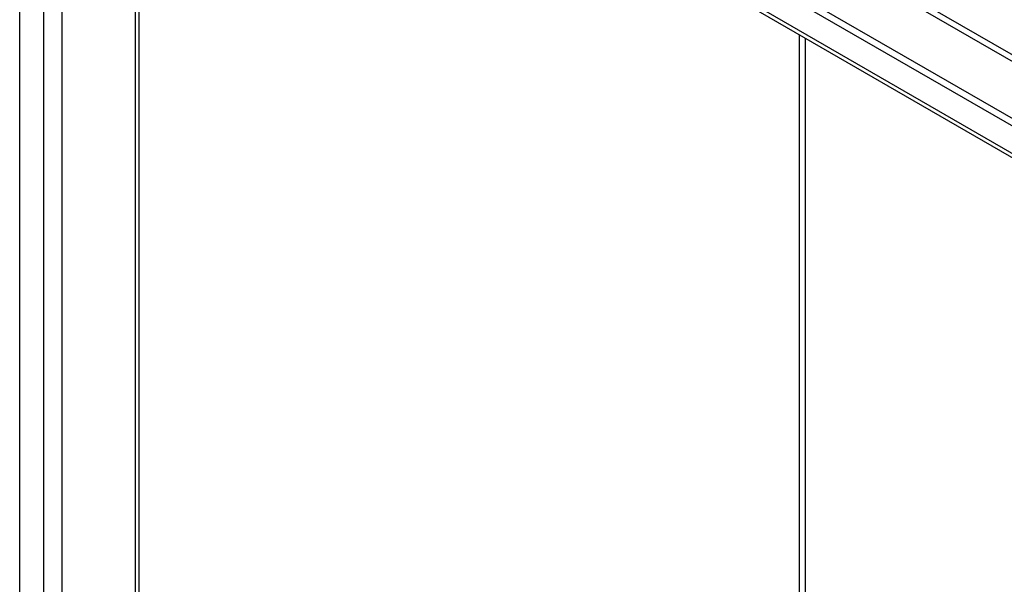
# Model space of a CAD drawing. Header units: inches. Extents: x 14 to 193, y 15 to 125.
# Tile 87 of 90: x 166.28 to 173.76, y 87.76 to 92.05. Entities that reach past the tile are written whole.
import ezdxf

# ---------------------------------------------------------------- set-up
doc = ezdxf.new("R2010")
doc.units = ezdxf.units.IN
doc.header["$LTSCALE"] = 12.41934
doc.header["$MEASUREMENT"] = 0
doc.layers.add('Visible Edges(ANSI)', color=7, linetype='Continuous', lineweight=25)
doc.layers.add('Visible Tangent Edges(ANSI)', color=7, linetype='Continuous', lineweight=25)

msp = doc.modelspace()

# ---------------------------------------------------------------- linework, layer by layer
at = {"layer": 'Visible Edges(ANSI)'}
for p, q in [((166.5503, 95.4336), (186.4947, 83.9186)), ((186.5428, 83.9464), (166.5984, 95.4613)), ((166.2778, 67.3474), (166.2778, 95.2763)), ((186.5422, 83.6493), (166.5439, 95.1953)), ((167.1833, 94.8261), (167.1833, 67.5735))]:
    msp.add_line(p, q, dxfattribs=at)
at = {"layer": 'Visible Tangent Edges(ANSI)'}
for p, q in [((187.2346, 84.0311), (167.1062, 95.6522)), ((187.0493, 84.0875), (167.2477, 95.5199)), ((166.4584, 95.2782), (186.5867, 83.6571)), ((166.4584, 95.2782), (166.4584, 67.137)), ((166.5984, 95.1638), (166.5984, 67.2432)), ((167.1543, 94.8429), (167.1543, 67.5641)), ((172.1987, 70.4765), (172.1987, 91.9305)), ((172.2426, 91.9052), (172.2426, 70.4765))]:
    msp.add_line(p, q, dxfattribs=at)

doc.saveas('drawing.dxf')
